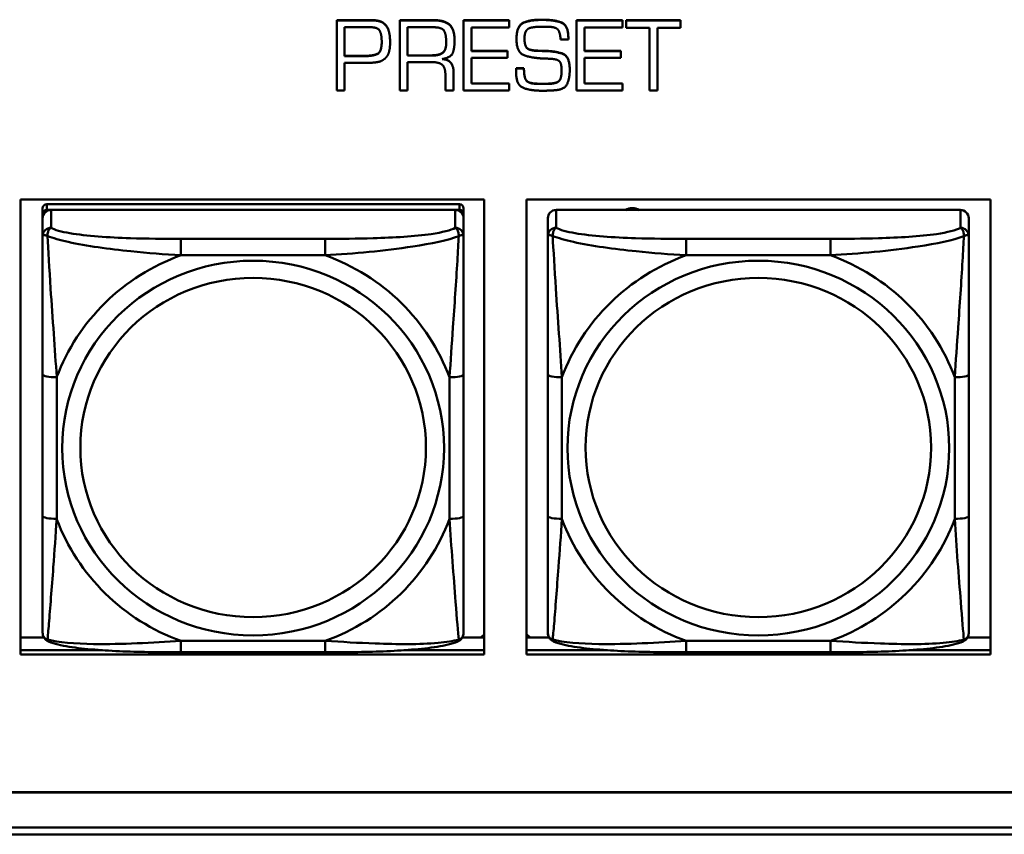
# Model space of a CAD drawing. Header units: inches. Extents: x 0.8 to 75.7, y -7.8 to 49.3.
# Tile 182 of 256: x 43.9 to 45.3, y 16.5 to 17.6. Entities that reach past the tile are written whole.
import ezdxf

# ---------------------------------------------------------------- set-up
doc = ezdxf.new("R2010")
doc.units = ezdxf.units.IN
doc.header["$MEASUREMENT"] = 0
doc.layers.add('Visible Edges(ROSSANSI)', color=7, linetype='Continuous', lineweight=50)
doc.layers.add('Visible Tangent Edges(ROSSANSI)', color=7, linetype='Continuous', lineweight=50)

msp = doc.modelspace()

# ---------------------------------------------------------------- linework, layer by layer
at = {"layer": 'Visible Edges(ROSSANSI)'}
for p, q in [((44.3152, 17.5937), (44.3618, 17.5937)), ((44.3152, 17.5937), (44.3152, 17.5934)), ((44.3618, 17.5934), (44.3152, 17.5934)), ((44.3152, 17.5934), (44.3152, 17.4952)), ((44.4034, 17.5937), (44.4508, 17.5937)), ((44.4034, 17.5937), (44.4034, 17.5934)), ((44.4508, 17.5934), (44.4034, 17.5934)), ((44.4034, 17.5934), (44.4034, 17.4952)), ((44.4929, 17.5937), (44.4929, 17.5934)), ((44.4929, 17.5937), (44.5571, 17.5937)), ((44.4929, 17.5934), (44.4929, 17.4952)), ((44.5571, 17.5934), (44.4929, 17.5934)), ((44.5571, 17.5937), (44.5571, 17.5934)), ((44.5571, 17.5835), (44.5571, 17.5934)), ((44.6014, 17.5943), (44.604, 17.5943)), ((44.604, 17.594), (44.6014, 17.594)), ((44.6516, 17.5937), (44.6516, 17.5934)), ((44.6516, 17.5937), (44.7157, 17.5937)), ((44.6516, 17.5934), (44.6516, 17.4952)), ((44.7157, 17.5934), (44.6516, 17.5934)), ((44.7157, 17.5937), (44.7157, 17.5934)), ((44.7157, 17.5835), (44.7157, 17.5934)), ((44.7211, 17.5937), (44.7211, 17.5934)), ((44.7211, 17.5937), (44.7973, 17.5937)), ((44.7211, 17.5934), (44.7211, 17.5829)), ((44.7973, 17.5934), (44.7211, 17.5934)), ((44.7973, 17.5937), (44.7973, 17.5934)), ((44.7973, 17.5829), (44.7973, 17.5934)), ((44.3261, 17.5432), (44.3261, 17.5837)), ((44.3261, 17.5837), (44.3564, 17.5837)), ((44.359, 17.5838), (44.3615, 17.5838)), ((44.4145, 17.5439), (44.4145, 17.5837)), ((44.4145, 17.5837), (44.4509, 17.5837)), ((44.5039, 17.5835), (44.5571, 17.5835)), ((44.5039, 17.5503), (44.5039, 17.5835)), ((44.6043, 17.5845), (44.6097, 17.5845)), ((44.6625, 17.5835), (44.7157, 17.5835)), ((44.6625, 17.5503), (44.6625, 17.5835)), ((44.7211, 17.5829), (44.7537, 17.5829)), ((44.7537, 17.5829), (44.7537, 17.4952)), ((44.7652, 17.5829), (44.7973, 17.5829)), ((44.7652, 17.4952), (44.7652, 17.5829)), ((44.3897, 17.5692), (44.3897, 17.5688)), ((44.3899, 17.5631), (44.3899, 17.5627)), ((44.4803, 17.5653), (44.4803, 17.565)), ((44.5672, 17.5677), (44.5672, 17.5673)), ((44.629, 17.5664), (44.64, 17.5664)), ((44.64, 17.5683), (44.64, 17.5679)), ((44.64, 17.5664), (44.64, 17.5679)), ((44.3261, 17.5436), (44.3528, 17.5436)), ((44.4145, 17.5443), (44.447, 17.5443)), ((44.447, 17.5439), (44.4145, 17.5439)), ((44.5039, 17.5507), (44.5548, 17.5507)), ((44.5548, 17.5503), (44.5039, 17.5503)), ((44.5548, 17.5507), (44.5548, 17.5503)), ((44.5548, 17.541), (44.5548, 17.5503)), ((44.5932, 17.5512), (44.5932, 17.5508)), ((44.606, 17.5507), (44.606, 17.5504)), ((44.6625, 17.5507), (44.7135, 17.5507)), ((44.7135, 17.5503), (44.6625, 17.5503)), ((44.7135, 17.5507), (44.7135, 17.5503)), ((44.7135, 17.541), (44.7135, 17.5503)), ((44.3528, 17.5432), (44.3261, 17.5432)), ((44.3261, 17.5336), (44.3551, 17.5336)), ((44.3261, 17.4952), (44.3261, 17.5336)), ((44.4145, 17.5348), (44.4485, 17.5348)), ((44.4145, 17.4952), (44.4145, 17.5348)), ((44.5039, 17.541), (44.5548, 17.541)), ((44.5039, 17.5046), (44.5039, 17.541)), ((44.6625, 17.541), (44.7135, 17.541)), ((44.6625, 17.5046), (44.6625, 17.541)), ((44.4674, 17.5177), (44.4674, 17.4952)), ((44.479, 17.5206), (44.479, 17.5202)), ((44.479, 17.4952), (44.479, 17.5202)), ((44.5666, 17.5226), (44.5666, 17.5222)), ((44.5667, 17.5238), (44.5667, 17.5234)), ((44.5669, 17.5262), (44.5669, 17.5258)), ((44.5669, 17.5262), (44.5777, 17.5262)), ((44.5777, 17.5258), (44.5669, 17.5258)), ((44.5777, 17.5262), (44.5777, 17.5258)), ((44.6419, 17.5243), (44.6419, 17.5239)), ((44.5039, 17.505), (44.5571, 17.505)), ((44.5571, 17.5046), (44.5039, 17.5046)), ((44.5571, 17.505), (44.5571, 17.5046)), ((44.5571, 17.4952), (44.5571, 17.5046)), ((44.5991, 17.5045), (44.6086, 17.5045)), ((44.6086, 17.5042), (44.5991, 17.5042)), ((44.6625, 17.505), (44.7157, 17.505)), ((44.7157, 17.5046), (44.6625, 17.5046)), ((44.7157, 17.505), (44.7157, 17.5046)), ((44.7157, 17.4952), (44.7157, 17.5046)), ((44.3152, 17.4952), (44.3261, 17.4952)), ((44.4034, 17.4952), (44.4145, 17.4952)), ((44.4674, 17.4952), (44.479, 17.4952)), ((44.4929, 17.4952), (44.5571, 17.4952)), ((44.6516, 17.4952), (44.7157, 17.4952)), ((44.7537, 17.4952), (44.7652, 17.4952)), ((43.8714, 16.7034), (43.8714, 17.3421)), ((43.8714, 17.3421), (44.522, 17.3421)), ((44.522, 17.3421), (44.522, 16.7034)), ((44.5814, 16.7034), (44.5814, 17.3421)), ((44.5814, 17.3421), (45.232, 17.3421)), ((45.232, 17.3421), (45.232, 16.7034)), ((43.9024, 17.3297), (43.9024, 17.3215)), ((44.4871, 17.3355), (43.9083, 17.3355)), ((43.9083, 17.3273), (44.4871, 17.3273)), ((44.4812, 17.3273), (43.9142, 17.3273)), ((44.493, 17.3215), (44.493, 17.3297)), ((45.1899, 17.3273), (44.623, 17.3273)), ((43.9024, 17.3157), (43.9024, 17.3215)), ((43.9024, 17.3157), (43.9024, 17.2907)), ((44.493, 17.3215), (44.493, 17.3157)), ((44.493, 17.2907), (44.493, 17.3157)), ((44.6112, 17.3157), (44.6112, 17.2907)), ((45.2017, 17.2907), (45.2017, 17.3157)), ((43.9024, 17.0963), (43.9024, 16.8977)), ((44.493, 16.8977), (44.493, 17.0963)), ((44.6112, 17.0963), (44.6112, 16.8977)), ((45.2017, 16.8977), (45.2017, 17.0963)), ((44.522, 16.7318), (44.5172, 16.7272)), ((44.5862, 16.7272), (44.5814, 16.7319)), ((43.8714, 16.7272), (43.9043, 16.7272)), ((44.4911, 16.7272), (44.522, 16.7272)), ((44.5814, 16.7272), (44.6131, 16.7272)), ((45.1999, 16.7272), (45.232, 16.7272)), ((43.8714, 16.7095), (43.9864, 16.7095)), ((43.9864, 16.7095), (43.8714, 16.7095)), ((44.522, 16.7034), (43.8714, 16.7034)), ((44.2988, 16.7067), (44.0965, 16.7067)), ((44.409, 16.7095), (44.522, 16.7095)), ((44.522, 16.7095), (44.409, 16.7095)), ((44.5814, 16.7095), (44.6951, 16.7095)), ((44.6951, 16.7095), (44.5814, 16.7095)), ((45.232, 16.7034), (44.5814, 16.7034)), ((45.0076, 16.7067), (44.8053, 16.7067)), ((45.1178, 16.7095), (45.232, 16.7095)), ((45.232, 16.7095), (45.1178, 16.7095)), ((32.9742, 16.5102), (56.0303, 16.5102)), ((56.0303, 16.5098), (32.9742, 16.5098)), ((33.0242, 16.4607), (56.0803, 16.4607)), ((56.0803, 16.4512), (33.0242, 16.4512))]:
    msp.add_line(p, q, dxfattribs=at)
for centre, major_axis, start_param, end_param in [((43.9083, 17.3297), (-0.00591, 0), 4.712389, 6.283185), ((43.9142, 17.3157), (-0.0118, 0), 4.712389, 6.283185), ((43.9083, 17.3215), (-0.00591, 0), 4.712389, 6.283185), ((44.4812, 17.3157), (0.0118, 0), 0, 1.570796), ((44.4871, 17.3297), (0.00591, 0), 0, 1.570796), ((44.4871, 17.3215), (0.00591, 0), 0, 1.570796), ((44.623, 17.3157), (-0.0118, 0), 4.712389, 6.283185), ((44.7297, 17.3128), (0.0175, 0), 1.00227, 2.139323), ((45.1899, 17.3157), (0.0118, 0), 0, 1.570796)]:
    msp.add_ellipse(centre, major_axis=major_axis, ratio=0.981793, start_param=start_param, end_param=end_param, dxfattribs=at)
for points in [[(44.3618, 17.5937), (44.3633, 17.5937), (44.3663, 17.5937), (44.368, 17.5936)], [(44.368, 17.5932), (44.3663, 17.5934), (44.3633, 17.5934), (44.3618, 17.5934)], [(44.368, 17.5936), (44.3717, 17.5933), (44.3788, 17.5914), (44.3816, 17.5889)], [(44.3816, 17.5885), (44.3788, 17.591), (44.3717, 17.5929), (44.368, 17.5932)], [(44.3816, 17.5889), (44.386, 17.5851), (44.3892, 17.5748), (44.3897, 17.5692)], [(44.3897, 17.5688), (44.3892, 17.5744), (44.386, 17.5847), (44.3816, 17.5885)], [(44.4508, 17.5937), (44.4664, 17.5937), (44.4803, 17.5811), (44.4803, 17.5653)], [(44.4803, 17.565), (44.4803, 17.5807), (44.4664, 17.5934), (44.4508, 17.5934)], [(44.5672, 17.5677), (44.5672, 17.5855), (44.5857, 17.5943), (44.6014, 17.5943)], [(44.6014, 17.594), (44.5857, 17.594), (44.5672, 17.5851), (44.5672, 17.5673)], [(44.604, 17.5943), (44.6196, 17.5943), (44.64, 17.5871), (44.64, 17.5683)], [(44.64, 17.5679), (44.64, 17.5868), (44.6196, 17.594), (44.604, 17.594)], [(44.3564, 17.5837), (44.357, 17.5837), (44.3584, 17.5837), (44.359, 17.5838)], [(44.3615, 17.5838), (44.3727, 17.5838), (44.3781, 17.5735), (44.3781, 17.563)], [(44.4509, 17.5837), (44.4632, 17.5837), (44.4686, 17.5729), (44.4686, 17.5623)], [(44.5784, 17.5679), (44.5784, 17.5689), (44.5785, 17.5712), (44.5787, 17.5725)], [(44.5787, 17.5725), (44.579, 17.5751), (44.5813, 17.5801), (44.5836, 17.5816)], [(44.5836, 17.5816), (44.5856, 17.5828), (44.5916, 17.5839), (44.5947, 17.5842)], [(44.5947, 17.5842), (44.5975, 17.5844), (44.6024, 17.5845), (44.6043, 17.5845)], [(44.6097, 17.5845), (44.6212, 17.5845), (44.6284, 17.5773), (44.629, 17.5664)], [(44.3781, 17.563), (44.3781, 17.5491), (44.3662, 17.5432), (44.3528, 17.5432)], [(44.3896, 17.5554), (44.3897, 17.5573), (44.3899, 17.561), (44.3899, 17.5627)], [(44.3897, 17.5692), (44.3897, 17.5677), (44.3899, 17.5646), (44.3899, 17.5631)], [(44.3899, 17.5627), (44.3899, 17.5642), (44.3897, 17.5673), (44.3897, 17.5688)], [(44.4686, 17.5623), (44.4686, 17.5511), (44.4584, 17.5439), (44.447, 17.5439)], [(44.4628, 17.539), (44.4758, 17.5414), (44.4803, 17.5551), (44.4803, 17.565)], [(44.5672, 17.5673), (44.5672, 17.5477), (44.5903, 17.5404), (44.606, 17.5398)], [(44.5932, 17.5508), (44.5836, 17.5514), (44.5784, 17.5598), (44.5784, 17.5679)], [(44.3834, 17.5405), (44.3864, 17.5435), (44.3891, 17.5513), (44.3896, 17.5554)], [(44.5932, 17.5512), (44.5965, 17.5509), (44.6028, 17.5507), (44.606, 17.5507)], [(44.606, 17.5504), (44.6028, 17.5504), (44.5965, 17.5505), (44.5932, 17.5508)], [(44.606, 17.5507), (44.6208, 17.5504), (44.6419, 17.5435), (44.6419, 17.5243)], [(44.6419, 17.5239), (44.6419, 17.5432), (44.6208, 17.5501), (44.606, 17.5504)], [(44.3551, 17.5336), (44.3562, 17.5336), (44.3585, 17.5338), (44.3597, 17.5338)], [(44.3597, 17.5338), (44.3598, 17.5338), (44.36, 17.5338), (44.3602, 17.5338)], [(44.3602, 17.5338), (44.3665, 17.5339), (44.3786, 17.5359), (44.3834, 17.5405)], [(44.4485, 17.5348), (44.4583, 17.5348), (44.4674, 17.5274), (44.4674, 17.5177)], [(44.479, 17.5202), (44.479, 17.5283), (44.4715, 17.5385), (44.4628, 17.539)], [(44.606, 17.5398), (44.6082, 17.5398), (44.6127, 17.5396), (44.615, 17.5395)], [(44.615, 17.5395), (44.6247, 17.539), (44.6305, 17.5326), (44.6305, 17.5227)], [(44.5666, 17.5226), (44.5666, 17.5232), (44.5667, 17.5238)], [(44.5667, 17.5234), (44.5666, 17.5228), (44.5666, 17.5217), (44.5666, 17.521)], [(44.5666, 17.5214), (44.5666, 17.5218), (44.5666, 17.5222)], [(44.5666, 17.521), (44.5666, 17.5025), (44.587, 17.4947), (44.6025, 17.4947)], [(44.5667, 17.5238), (44.5667, 17.5244), (44.5669, 17.5256), (44.5669, 17.5262)], [(44.5669, 17.5258), (44.5669, 17.5252), (44.5667, 17.524), (44.5667, 17.5234)], [(44.5777, 17.5262), (44.5777, 17.5128), (44.5853, 17.5045), (44.5991, 17.5045)], [(44.5991, 17.5042), (44.5853, 17.5042), (44.5777, 17.5124), (44.5777, 17.5258)], [(44.6305, 17.5227), (44.6305, 17.5102), (44.621, 17.5042), (44.6086, 17.5042)], [(44.6215, 17.4953), (44.6352, 17.4966), (44.6419, 17.5127), (44.6419, 17.5239)], [(44.6025, 17.4947), (44.605, 17.4947), (44.6097, 17.4947), (44.6121, 17.4949)], [(44.6121, 17.4949), (44.6143, 17.495), (44.6192, 17.4952), (44.6215, 17.4953)]]:
    msp.add_open_spline(points, degree=2, dxfattribs=at)
for points, degree, knots in [([(44.3528, 17.5436), (44.3662, 17.5436), (44.3781, 17.5494), (44.3781, 17.5632)], 2, [0, 0, 0, 1, 1.993549, 1.993549, 1.993549]), ([(44.447, 17.5443), (44.4584, 17.5443), (44.4686, 17.5515), (44.4686, 17.5625)], 2, [0, 0, 0, 1, 1.992612, 1.992612, 1.992612]), ([(44.5784, 17.568), (44.5784, 17.5601), (44.5836, 17.5517), (44.5932, 17.5512)], 2, [0.01331, 0.01331, 0.01331, 1, 2, 2, 2]), ([(44.4642, 17.5393), (44.4718, 17.5384), (44.479, 17.5286), (44.479, 17.5206)], 2, [0.079517, 0.079517, 0.079517, 1, 2, 2, 2]), ([(44.6086, 17.5045), (44.621, 17.5045), (44.6305, 17.5106), (44.6305, 17.5229)], 2, [0, 0, 0, 1, 1.992417, 1.992417, 1.992417]), ([(43.9024, 17.2907), (43.9024, 17.2816), (43.9024, 17.2664), (43.9024, 17.2492), (43.9024, 17.2228), (43.9024, 17.1925), (43.9024, 17.1631), (43.9024, 17.1407), (43.9024, 17.1183), (43.9024, 17.0963)], 3, [-0.7968224, -0.7968224, -0.7968224, -0.7968224, -0.6514613, -0.6514613, -0.6514613, -0.427691, -0.427691, -0.427691, -0.2569517, -0.2569517, -0.2569517, -0.2569517]), ([(44.493, 17.0963), (44.493, 17.1195), (44.493, 17.1432), (44.493, 17.1669), (44.493, 17.198), (44.493, 17.2303), (44.493, 17.2571), (44.493, 17.271), (44.493, 17.283), (44.493, 17.2907)], 3, [0.2569537, 0.2569537, 0.2569537, 0.2569537, 0.4371919, 0.4371919, 0.4371919, 0.6739428, 0.6739428, 0.6739428, 0.7963818, 0.7963818, 0.7963818, 0.7963818]), ([(44.6112, 17.2907), (44.6112, 17.2816), (44.6112, 17.2664), (44.6112, 17.2492), (44.6112, 17.2228), (44.6112, 17.1925), (44.6112, 17.1631), (44.6112, 17.1407), (44.6112, 17.1183), (44.6112, 17.0963)], 3, [-0.7968224, -0.7968224, -0.7968224, -0.7968224, -0.6514613, -0.6514613, -0.6514613, -0.427691, -0.427691, -0.427691, -0.2569517, -0.2569517, -0.2569517, -0.2569517]), ([(45.2017, 17.0963), (45.2017, 17.1195), (45.2017, 17.1432), (45.2017, 17.1669), (45.2017, 17.198), (45.2017, 17.2303), (45.2017, 17.2571), (45.2017, 17.271), (45.2017, 17.283), (45.2017, 17.2907)], 3, [0.2569537, 0.2569537, 0.2569537, 0.2569537, 0.4371919, 0.4371919, 0.4371919, 0.6739428, 0.6739428, 0.6739428, 0.7963818, 0.7963818, 0.7963818, 0.7963818]), ([(43.9024, 16.8977), (43.9024, 16.8744), (43.9024, 16.8511), (43.9024, 16.8289), (43.9024, 16.7997), (43.9024, 16.7714), (43.9024, 16.7526), (43.9024, 16.7428), (43.9024, 16.736), (43.9024, 16.7341)], 3, [0.2569537, 0.2569537, 0.2569537, 0.2569537, 0.4371919, 0.4371919, 0.4371919, 0.6739428, 0.6739428, 0.6739428, 0.7963818, 0.7963818, 0.7963818, 0.7963818]), ([(44.493, 16.7341), (44.493, 16.7363), (44.493, 16.7456), (44.493, 16.7583), (44.493, 16.7779), (44.493, 16.8047), (44.493, 16.8324), (44.493, 16.8536), (44.493, 16.8757), (44.493, 16.8977)], 3, [-0.7968224, -0.7968224, -0.7968224, -0.7968224, -0.6514613, -0.6514613, -0.6514613, -0.427691, -0.427691, -0.427691, -0.2569517, -0.2569517, -0.2569517, -0.2569517]), ([(44.6112, 16.8977), (44.6112, 16.8744), (44.6112, 16.8511), (44.6112, 16.8289), (44.6112, 16.7997), (44.6112, 16.7714), (44.6112, 16.7526), (44.6112, 16.7428), (44.6112, 16.736), (44.6112, 16.7341)], 3, [0.2569537, 0.2569537, 0.2569537, 0.2569537, 0.4371919, 0.4371919, 0.4371919, 0.6739428, 0.6739428, 0.6739428, 0.7963818, 0.7963818, 0.7963818, 0.7963818]), ([(45.2017, 16.7341), (45.2017, 16.7363), (45.2017, 16.7456), (45.2017, 16.7583), (45.2017, 16.7779), (45.2017, 16.8047), (45.2017, 16.8324), (45.2017, 16.8536), (45.2017, 16.8757), (45.2017, 16.8977)], 3, [-0.7968224, -0.7968224, -0.7968224, -0.7968224, -0.6514613, -0.6514613, -0.6514613, -0.427691, -0.427691, -0.427691, -0.2569517, -0.2569517, -0.2569517, -0.2569517]), ([(43.9105, 16.7218), (43.9094, 16.7223), (43.9083, 16.7229), (43.9063, 16.7245), (43.9055, 16.7254), (43.9041, 16.7273), (43.9036, 16.7284), (43.9029, 16.7302), (43.9027, 16.7311), (43.9025, 16.7327), (43.9024, 16.7335), (43.9024, 16.7341)], 3, [0.02510739, 0.02510739, 0.02510739, 0.02510739, 0.03073999, 0.03073999, 0.03637259, 0.03637259, 0.0420052, 0.0420052, 0.0476378, 0.0476378, 0.0532704, 0.0532704, 0.0532704, 0.0532704]), ([(44.4849, 16.7218), (44.486, 16.7223), (44.4871, 16.7229), (44.489, 16.7245), (44.4899, 16.7254), (44.4913, 16.7273), (44.4918, 16.7284), (44.4925, 16.7302), (44.4927, 16.7311), (44.4929, 16.7327), (44.493, 16.7335), (44.493, 16.7341)], 3, [0.02510739, 0.02510739, 0.02510739, 0.02510739, 0.03073999, 0.03073999, 0.03637259, 0.03637259, 0.0420052, 0.0420052, 0.0476378, 0.0476378, 0.0532704, 0.0532704, 0.0532704, 0.0532704]), ([(44.6192, 16.7218), (44.6182, 16.7223), (44.6171, 16.7229), (44.6151, 16.7245), (44.6142, 16.7254), (44.6129, 16.7273), (44.6124, 16.7284), (44.6117, 16.7302), (44.6115, 16.7311), (44.6112, 16.7327), (44.6112, 16.7335), (44.6112, 16.7341)], 3, [0.02510739, 0.02510739, 0.02510739, 0.02510739, 0.03073999, 0.03073999, 0.03637259, 0.03637259, 0.0420052, 0.0420052, 0.0476378, 0.0476378, 0.0532704, 0.0532704, 0.0532704, 0.0532704]), ([(45.1937, 16.7218), (45.1948, 16.7223), (45.1958, 16.7229), (45.1978, 16.7245), (45.1987, 16.7254), (45.2, 16.7273), (45.2005, 16.7284), (45.2012, 16.7302), (45.2014, 16.7311), (45.2017, 16.7327), (45.2017, 16.7335), (45.2017, 16.7341)], 3, [0.02510739, 0.02510739, 0.02510739, 0.02510739, 0.03073999, 0.03073999, 0.03637259, 0.03637259, 0.0420052, 0.0420052, 0.0476378, 0.0476378, 0.0532704, 0.0532704, 0.0532704, 0.0532704]), ([(44.0965, 16.7067), (44.083, 16.7067), (44.0694, 16.7068), (44.0421, 16.7071), (44.0285, 16.7075), (44.0016, 16.7085), (43.9883, 16.7093), (43.9626, 16.7114), (43.9505, 16.7127), (43.9284, 16.7163), (43.9189, 16.7184), (43.9105, 16.7218)], 3, [0.2569517, 0.2569517, 0.2569517, 0.2569517, 0.3597049, 0.3597049, 0.4624581, 0.4624581, 0.5652112, 0.5652112, 0.6679644, 0.6679644, 0.7707176, 0.7707176, 0.7707176, 0.7707176]), ([(44.4849, 16.7218), (44.4765, 16.7184), (44.467, 16.7163), (44.4449, 16.7127), (44.4328, 16.7114), (44.4071, 16.7093), (44.3938, 16.7085), (44.3669, 16.7075), (44.3533, 16.7071), (44.3261, 16.7068), (44.3124, 16.7067), (44.2988, 16.7067)], 3, [-0.7703505, -0.7703505, -0.7703505, -0.7703505, -0.6676711, -0.6676711, -0.5649918, -0.5649918, -0.4623124, -0.4623124, -0.3596331, -0.3596331, -0.2569537, -0.2569537, -0.2569537, -0.2569537]), ([(44.8053, 16.7067), (44.7918, 16.7067), (44.7781, 16.7068), (44.7508, 16.7071), (44.7372, 16.7075), (44.7104, 16.7085), (44.6971, 16.7093), (44.6714, 16.7114), (44.6592, 16.7127), (44.6371, 16.7163), (44.6277, 16.7184), (44.6192, 16.7218)], 3, [0.2569517, 0.2569517, 0.2569517, 0.2569517, 0.3597049, 0.3597049, 0.4624581, 0.4624581, 0.5652112, 0.5652112, 0.6679644, 0.6679644, 0.7707176, 0.7707176, 0.7707176, 0.7707176]), ([(45.1937, 16.7218), (45.1853, 16.7184), (45.1758, 16.7163), (45.1537, 16.7127), (45.1415, 16.7114), (45.1158, 16.7093), (45.1025, 16.7085), (45.0757, 16.7075), (45.0621, 16.7071), (45.0348, 16.7068), (45.0211, 16.7067), (45.0076, 16.7067)], 3, [-0.7703505, -0.7703505, -0.7703505, -0.7703505, -0.6676711, -0.6676711, -0.5649918, -0.5649918, -0.4623124, -0.4623124, -0.3596331, -0.3596331, -0.2569537, -0.2569537, -0.2569537, -0.2569537])]:
    msp.add_open_spline(points, degree=degree, knots=knots, dxfattribs=at)
at = {"layer": 'Visible Tangent Edges(ROSSANSI)'}
for p, q in [((44.3618, 17.5937), (44.3618, 17.5934)), ((44.368, 17.5936), (44.368, 17.5932)), ((44.3816, 17.5889), (44.3816, 17.5885)), ((44.4508, 17.5937), (44.4508, 17.5934)), ((44.6014, 17.5943), (44.6014, 17.594)), ((44.604, 17.5943), (44.604, 17.594)), ((44.3528, 17.5436), (44.3528, 17.5432)), ((44.447, 17.5443), (44.447, 17.5439)), ((44.5991, 17.5045), (44.5991, 17.5042)), ((44.6086, 17.5045), (44.6086, 17.5042)), ((43.9083, 17.3273), (43.9083, 17.3355)), ((43.9142, 17.3023), (43.9142, 17.3273)), ((44.4812, 17.3273), (44.4812, 17.3023)), ((44.4871, 17.3355), (44.4871, 17.3273)), ((44.623, 17.3023), (44.623, 17.3273)), ((45.1899, 17.3273), (45.1899, 17.3023)), ((44.0965, 17.2869), (44.0965, 17.2638)), ((44.2988, 17.2869), (44.0965, 17.2869)), ((44.2988, 17.2869), (44.2988, 17.2638)), ((44.8053, 17.2869), (44.8053, 17.2638)), ((45.0076, 17.2869), (44.8053, 17.2869)), ((45.0076, 17.2869), (45.0076, 17.2638)), ((44.0965, 17.2638), (44.2988, 17.2638)), ((44.8053, 17.2638), (45.0076, 17.2638)), ((43.9221, 16.8939), (43.9221, 17.0925)), ((44.4733, 17.0925), (44.4733, 16.8939)), ((44.6309, 16.8939), (44.6309, 17.0925)), ((45.1821, 17.0925), (45.1821, 16.8939)), ((44.2988, 16.7227), (44.0965, 16.7227)), ((44.0965, 16.7067), (44.0965, 16.7227)), ((44.2988, 16.7067), (44.2988, 16.7227)), ((45.0076, 16.7227), (44.8053, 16.7227)), ((44.8053, 16.7067), (44.8053, 16.7227)), ((45.0076, 16.7067), (45.0076, 16.7227))]:
    msp.add_line(p, q, dxfattribs=at)
for centre, major_axis, ratio, start_param, end_param in [((43.9142, 17.2907), (-0.0118, 0), 0.981793, 4.712389, 6.283185), ((44.4812, 17.2907), (0.0118, 0), 0.981793, 0, 1.570796), ((44.623, 17.2907), (-0.0118, 0), 0.981793, 4.712389, 6.283185), ((45.1899, 17.2907), (0.0118, 0), 0.981793, 0, 1.570796), ((44.1977, 16.9932), (-0.2936, 0), 0.981793, 5.064156, 5.931419), ((44.1977, 16.9932), (0.2936, 0), 0.981793, 0.351767, 1.21903), ((44.9065, 16.9932), (-0.2936, 0), 0.981793, 5.064156, 5.931419), ((44.9065, 16.9932), (0.2936, 0), 0.981793, 0.351767, 1.21903), ((43.9221, 17.0963), (-0.0197, 0), 0.189952, 0, 1.570796), ((44.4733, 17.0963), (0.0197, 0), 0.189952, 4.712389, 6.283185), ((44.6309, 17.0963), (-0.0197, 0), 0.189952, 0, 1.570796), ((45.1821, 17.0963), (0.0197, 0), 0.189952, 4.712389, 6.283185), ((43.9221, 16.8977), (-0.0197, 0), 0.189952, 0, 1.570796), ((44.4733, 16.8977), (0.0197, 0), 0.189952, 4.712389, 6.283185), ((44.6309, 16.8977), (-0.0197, 0), 0.189952, 0, 1.570796), ((45.1821, 16.8977), (0.0197, 0), 0.189952, 4.712389, 6.283185), ((44.1977, 16.9932), (-0.2936, 0), 0.981793, 0.351767, 1.21903), ((44.1977, 16.9932), (0.2936, 0), 0.981793, 5.064156, 5.931419), ((44.9065, 16.9932), (-0.2936, 0), 0.981793, 0.351767, 1.21903), ((44.9065, 16.9932), (0.2936, 0), 0.981793, 5.064156, 5.931419)]:
    msp.add_ellipse(centre, major_axis=major_axis, ratio=ratio, start_param=start_param, end_param=end_param, dxfattribs=at)
for centre, major_axis in [((44.1977, 16.9932), (-0.2678, 0)), ((44.9065, 16.9932), (-0.2678, 0)), ((44.1977, 16.994), (-0.2424, 0)), ((44.9065, 16.994), (-0.2424, 0))]:
    msp.add_ellipse(centre, major_axis=major_axis, ratio=0.981793, dxfattribs=at)
for points, knots in [([(43.9093, 17.2908), (43.9093, 17.2919), (43.9093, 17.293), (43.9095, 17.295), (43.9097, 17.296), (43.9102, 17.2974), (43.9104, 17.2979), (43.9107, 17.2986), (43.9108, 17.2988), (43.9111, 17.2994), (43.9113, 17.2997), (43.9119, 17.3005), (43.9123, 17.301), (43.9132, 17.3017), (43.9137, 17.3021), (43.9142, 17.3023)], [-0.00023197, -0.00023197, -0.00023197, -0.00023197, 0.00913095, 0.00913095, 0.01983142, 0.01983142, 0.02651922, 0.02651922, 0.02986312, 0.02986312, 0.03521335, 0.03521335, 0.04377373, 0.04377373, 0.0532704, 0.0532704, 0.0532704, 0.0532704]), ([(44.0965, 17.2869), (44.0729, 17.2869), (44.0489, 17.287), (44.0255, 17.2878), (43.9948, 17.2888), (43.964, 17.2908), (43.9407, 17.2947), (43.9287, 17.2968), (43.9191, 17.2994), (43.9142, 17.3023)], [0.2569537, 0.2569537, 0.2569537, 0.2569537, 0.4371919, 0.4371919, 0.4371919, 0.6739428, 0.6739428, 0.6739428, 0.7963818, 0.7963818, 0.7963818, 0.7963818]), ([(44.4812, 17.3023), (44.4754, 17.2989), (44.4629, 17.2959), (44.4477, 17.2936), (44.4243, 17.2902), (44.3952, 17.2885), (44.3661, 17.2877), (44.3439, 17.287), (44.3213, 17.2869), (44.2988, 17.2869)], [-0.7968224, -0.7968224, -0.7968224, -0.7968224, -0.6514613, -0.6514613, -0.6514613, -0.427691, -0.427691, -0.427691, -0.2569517, -0.2569517, -0.2569517, -0.2569517]), ([(44.4812, 17.3023), (44.4817, 17.3021), (44.4822, 17.3017), (44.4831, 17.301), (44.4835, 17.3005), (44.484, 17.2997), (44.4843, 17.2994), (44.4846, 17.2988), (44.4847, 17.2986), (44.485, 17.2979), (44.4852, 17.2974), (44.4856, 17.296), (44.4859, 17.295), (44.4861, 17.293), (44.4861, 17.2919), (44.4861, 17.2908)], [-0.0532704, -0.0532704, -0.0532704, -0.0532704, -0.04377373, -0.04377373, -0.03521335, -0.03521335, -0.02986312, -0.02986312, -0.02651922, -0.02651922, -0.01983142, -0.01983142, -0.00913095, -0.00913095, 0.00023197, 0.00023197, 0.00023197, 0.00023197]), ([(44.618, 17.2908), (44.618, 17.2919), (44.6181, 17.293), (44.6183, 17.295), (44.6185, 17.296), (44.6189, 17.2974), (44.6191, 17.2979), (44.6195, 17.2986), (44.6196, 17.2988), (44.6199, 17.2994), (44.6201, 17.2997), (44.6207, 17.3005), (44.6211, 17.301), (44.622, 17.3017), (44.6225, 17.3021), (44.623, 17.3023)], [-0.00023197, -0.00023197, -0.00023197, -0.00023197, 0.00913095, 0.00913095, 0.01983142, 0.01983142, 0.02651922, 0.02651922, 0.02986312, 0.02986312, 0.03521335, 0.03521335, 0.04377373, 0.04377373, 0.0532704, 0.0532704, 0.0532704, 0.0532704]), ([(44.8053, 17.2869), (44.7817, 17.2869), (44.7577, 17.287), (44.7343, 17.2878), (44.7036, 17.2888), (44.6727, 17.2908), (44.6495, 17.2947), (44.6375, 17.2968), (44.6279, 17.2994), (44.623, 17.3023)], [0.2569537, 0.2569537, 0.2569537, 0.2569537, 0.4371919, 0.4371919, 0.4371919, 0.6739428, 0.6739428, 0.6739428, 0.7963818, 0.7963818, 0.7963818, 0.7963818]), ([(45.1899, 17.3023), (45.1842, 17.2989), (45.1717, 17.2959), (45.1565, 17.2936), (45.1331, 17.2902), (45.1039, 17.2885), (45.0749, 17.2877), (45.0527, 17.287), (45.03, 17.2869), (45.0076, 17.2869)], [-0.7968224, -0.7968224, -0.7968224, -0.7968224, -0.6514613, -0.6514613, -0.6514613, -0.427691, -0.427691, -0.427691, -0.2569517, -0.2569517, -0.2569517, -0.2569517]), ([(45.1899, 17.3023), (45.1905, 17.3021), (45.191, 17.3017), (45.1918, 17.301), (45.1922, 17.3005), (45.1928, 17.2997), (45.193, 17.2994), (45.1933, 17.2988), (45.1935, 17.2986), (45.1938, 17.2979), (45.194, 17.2974), (45.1944, 17.296), (45.1946, 17.295), (45.1949, 17.293), (45.1949, 17.2919), (45.1949, 17.2908)], [-0.0532704, -0.0532704, -0.0532704, -0.0532704, -0.04377373, -0.04377373, -0.03521335, -0.03521335, -0.02986312, -0.02986312, -0.02651922, -0.02651922, -0.01983142, -0.01983142, -0.00913095, -0.00913095, 0.00023197, 0.00023197, 0.00023197, 0.00023197]), ([(43.9024, 17.2907), (43.9024, 17.291), (43.9025, 17.2912), (43.9027, 17.2916), (43.9029, 17.2917), (43.9033, 17.2918), (43.9035, 17.2919), (43.9038, 17.2919), (43.9039, 17.2919), (43.9043, 17.292), (43.9046, 17.292), (43.9056, 17.2919), (43.9062, 17.2917), (43.9077, 17.2914), (43.9084, 17.2911), (43.9093, 17.2908)], [-0.0532704, -0.0532704, -0.0532704, -0.0532704, -0.04377373, -0.04377373, -0.03521335, -0.03521335, -0.02986312, -0.02986312, -0.02651922, -0.02651922, -0.01983142, -0.01983142, -0.00913095, -0.00913095, 0.00023197, 0.00023197, 0.00023197, 0.00023197]), ([(43.9093, 17.2908), (43.9169, 17.2879), (43.9269, 17.285), (43.964, 17.2768), (43.9957, 17.2726), (44.0499, 17.267), (44.0732, 17.2651), (44.0965, 17.2638)], [-0.7478145, -0.7478145, -0.7478145, -0.7478145, -0.6493253, -0.6493253, -0.427691, -0.427691, -0.2569537, -0.2569537, -0.2569537, -0.2569537]), ([(43.9221, 17.0925), (43.9197, 17.1323), (43.9164, 17.1744), (43.9118, 17.2444), (43.9102, 17.2719), (43.9093, 17.2908)], [0.2569517, 0.2569517, 0.2569517, 0.2569517, 0.5559983, 0.5559983, 0.7482818, 0.7482818, 0.7482818, 0.7482818]), ([(44.2988, 17.2638), (44.3393, 17.2661), (44.3817, 17.2699), (44.4473, 17.28), (44.4718, 17.285), (44.4861, 17.2908)], [0.2569517, 0.2569517, 0.2569517, 0.2569517, 0.5559983, 0.5559983, 0.7482818, 0.7482818, 0.7482818, 0.7482818]), ([(44.4861, 17.2908), (44.4856, 17.2809), (44.485, 17.2688), (44.4825, 17.2267), (44.4802, 17.1935), (44.4763, 17.1385), (44.4747, 17.1154), (44.4733, 17.0925)], [-0.7478145, -0.7478145, -0.7478145, -0.7478145, -0.6493253, -0.6493253, -0.427691, -0.427691, -0.2569537, -0.2569537, -0.2569537, -0.2569537]), ([(44.4861, 17.2908), (44.487, 17.2911), (44.4877, 17.2914), (44.4892, 17.2917), (44.4898, 17.2919), (44.4907, 17.292), (44.4911, 17.292), (44.4915, 17.2919), (44.4916, 17.2919), (44.4919, 17.2919), (44.4921, 17.2918), (44.4925, 17.2917), (44.4926, 17.2916), (44.4929, 17.2912), (44.493, 17.291), (44.493, 17.2907)], [-0.00023197, -0.00023197, -0.00023197, -0.00023197, 0.00913095, 0.00913095, 0.01983142, 0.01983142, 0.02651922, 0.02651922, 0.02986312, 0.02986312, 0.03521335, 0.03521335, 0.04377373, 0.04377373, 0.0532704, 0.0532704, 0.0532704, 0.0532704]), ([(44.6112, 17.2907), (44.6112, 17.291), (44.6113, 17.2912), (44.6115, 17.2916), (44.6117, 17.2917), (44.6121, 17.2918), (44.6122, 17.2919), (44.6126, 17.2919), (44.6127, 17.2919), (44.6131, 17.292), (44.6134, 17.292), (44.6143, 17.2919), (44.615, 17.2917), (44.6164, 17.2914), (44.6172, 17.2911), (44.618, 17.2908)], [-0.0532704, -0.0532704, -0.0532704, -0.0532704, -0.04377373, -0.04377373, -0.03521335, -0.03521335, -0.02986312, -0.02986312, -0.02651922, -0.02651922, -0.01983142, -0.01983142, -0.00913095, -0.00913095, 0.00023197, 0.00023197, 0.00023197, 0.00023197]), ([(44.618, 17.2908), (44.6257, 17.2879), (44.6357, 17.285), (44.6727, 17.2768), (44.7045, 17.2726), (44.7587, 17.267), (44.7819, 17.2651), (44.8053, 17.2638)], [-0.7478145, -0.7478145, -0.7478145, -0.7478145, -0.6493253, -0.6493253, -0.427691, -0.427691, -0.2569537, -0.2569537, -0.2569537, -0.2569537]), ([(44.6309, 17.0925), (44.6285, 17.1323), (44.6252, 17.1744), (44.6206, 17.2444), (44.619, 17.2719), (44.618, 17.2908)], [0.2569517, 0.2569517, 0.2569517, 0.2569517, 0.5559983, 0.5559983, 0.7482818, 0.7482818, 0.7482818, 0.7482818]), ([(45.0076, 17.2638), (45.0481, 17.2661), (45.0905, 17.2699), (45.1561, 17.28), (45.1805, 17.285), (45.1949, 17.2908)], [0.2569517, 0.2569517, 0.2569517, 0.2569517, 0.5559983, 0.5559983, 0.7482818, 0.7482818, 0.7482818, 0.7482818]), ([(45.1949, 17.2908), (45.1944, 17.2809), (45.1937, 17.2688), (45.1913, 17.2267), (45.189, 17.1935), (45.1851, 17.1385), (45.1835, 17.1154), (45.1821, 17.0925)], [-0.7478145, -0.7478145, -0.7478145, -0.7478145, -0.6493253, -0.6493253, -0.427691, -0.427691, -0.2569537, -0.2569537, -0.2569537, -0.2569537]), ([(45.1949, 17.2908), (45.1957, 17.2911), (45.1965, 17.2914), (45.1979, 17.2917), (45.1986, 17.2919), (45.1995, 17.292), (45.1998, 17.292), (45.2002, 17.2919), (45.2004, 17.2919), (45.2007, 17.2919), (45.2009, 17.2918), (45.2012, 17.2917), (45.2014, 17.2916), (45.2017, 17.2912), (45.2017, 17.291), (45.2017, 17.2907)], [-0.00023197, -0.00023197, -0.00023197, -0.00023197, 0.00913095, 0.00913095, 0.01983142, 0.01983142, 0.02651922, 0.02651922, 0.02986312, 0.02986312, 0.03521335, 0.03521335, 0.04377373, 0.04377373, 0.0532704, 0.0532704, 0.0532704, 0.0532704]), ([(43.9093, 16.7245), (43.9098, 16.7295), (43.9104, 16.7371), (43.9129, 16.7678), (43.9152, 16.7969), (43.9191, 16.8484), (43.9207, 16.8709), (43.9221, 16.8939)], [-0.7478145, -0.7478145, -0.7478145, -0.7478145, -0.6493253, -0.6493253, -0.427691, -0.427691, -0.2569537, -0.2569537, -0.2569537, -0.2569537]), ([(44.4733, 16.8939), (44.4757, 16.8542), (44.479, 16.8131), (44.4836, 16.7542), (44.4852, 16.7337), (44.4861, 16.7245)], [0.2569517, 0.2569517, 0.2569517, 0.2569517, 0.5559983, 0.5559983, 0.7482818, 0.7482818, 0.7482818, 0.7482818]), ([(44.618, 16.7245), (44.6185, 16.7295), (44.6192, 16.7371), (44.6217, 16.7678), (44.6239, 16.7969), (44.6278, 16.8484), (44.6295, 16.8709), (44.6309, 16.8939)], [-0.7478145, -0.7478145, -0.7478145, -0.7478145, -0.6493253, -0.6493253, -0.427691, -0.427691, -0.2569537, -0.2569537, -0.2569537, -0.2569537]), ([(45.1821, 16.8939), (45.1844, 16.8542), (45.1877, 16.8131), (45.1924, 16.7542), (45.194, 16.7337), (45.1949, 16.7245)], [0.2569517, 0.2569517, 0.2569517, 0.2569517, 0.5559983, 0.5559983, 0.7482818, 0.7482818, 0.7482818, 0.7482818]), ([(43.9093, 16.7245), (43.9084, 16.7247), (43.9077, 16.7251), (43.9062, 16.7259), (43.9056, 16.7264), (43.9046, 16.7274), (43.9043, 16.7278), (43.9039, 16.7284), (43.9038, 16.7286), (43.9035, 16.7292), (43.9033, 16.7296), (43.9029, 16.7305), (43.9027, 16.7312), (43.9025, 16.7326), (43.9024, 16.7333), (43.9024, 16.7341)], [-0.00023197, -0.00023197, -0.00023197, -0.00023197, 0.00913095, 0.00913095, 0.01983142, 0.01983142, 0.02651922, 0.02651922, 0.02986312, 0.02986312, 0.03521335, 0.03521335, 0.04377373, 0.04377373, 0.0532704, 0.0532704, 0.0532704, 0.0532704]), ([(44.493, 16.7341), (44.493, 16.7333), (44.4929, 16.7326), (44.4926, 16.7312), (44.4925, 16.7305), (44.4921, 16.7296), (44.4919, 16.7292), (44.4916, 16.7286), (44.4915, 16.7284), (44.4911, 16.7278), (44.4907, 16.7274), (44.4898, 16.7264), (44.4892, 16.7259), (44.4877, 16.7251), (44.487, 16.7247), (44.4861, 16.7245)], [-0.0532704, -0.0532704, -0.0532704, -0.0532704, -0.04377373, -0.04377373, -0.03521335, -0.03521335, -0.02986312, -0.02986312, -0.02651922, -0.02651922, -0.01983142, -0.01983142, -0.00913095, -0.00913095, 0.00023197, 0.00023197, 0.00023197, 0.00023197]), ([(44.618, 16.7245), (44.6172, 16.7247), (44.6164, 16.7251), (44.615, 16.7259), (44.6143, 16.7264), (44.6134, 16.7274), (44.6131, 16.7278), (44.6127, 16.7284), (44.6126, 16.7286), (44.6122, 16.7292), (44.6121, 16.7296), (44.6117, 16.7305), (44.6115, 16.7312), (44.6113, 16.7326), (44.6112, 16.7333), (44.6112, 16.7341)], [-0.00023197, -0.00023197, -0.00023197, -0.00023197, 0.00913095, 0.00913095, 0.01983142, 0.01983142, 0.02651922, 0.02651922, 0.02986312, 0.02986312, 0.03521335, 0.03521335, 0.04377373, 0.04377373, 0.0532704, 0.0532704, 0.0532704, 0.0532704]), ([(45.2017, 16.7341), (45.2017, 16.7333), (45.2017, 16.7326), (45.2014, 16.7312), (45.2012, 16.7305), (45.2009, 16.7296), (45.2007, 16.7292), (45.2004, 16.7286), (45.2002, 16.7284), (45.1998, 16.7278), (45.1995, 16.7274), (45.1986, 16.7264), (45.1979, 16.7259), (45.1965, 16.7251), (45.1957, 16.7247), (45.1949, 16.7245)], [-0.0532704, -0.0532704, -0.0532704, -0.0532704, -0.04377373, -0.04377373, -0.03521335, -0.03521335, -0.02986312, -0.02986312, -0.02651922, -0.02651922, -0.01983142, -0.01983142, -0.00913095, -0.00913095, 0.00023197, 0.00023197, 0.00023197, 0.00023197]), ([(43.9105, 16.7218), (43.9103, 16.7219), (43.9101, 16.722), (43.9097, 16.7223), (43.9095, 16.7227), (43.9093, 16.7235), (43.9093, 16.7239), (43.9093, 16.7245)], [-0.02510739, -0.02510739, -0.02510739, -0.02510739, -0.01983142, -0.01983142, -0.00913095, -0.00913095, 0.00023197, 0.00023197, 0.00023197, 0.00023197]), ([(44.0965, 16.7227), (44.0561, 16.7203), (44.0137, 16.7176), (43.9481, 16.7186), (43.9236, 16.7205), (43.9093, 16.7245)], [0.2569517, 0.2569517, 0.2569517, 0.2569517, 0.5559983, 0.5559983, 0.7482818, 0.7482818, 0.7482818, 0.7482818]), ([(44.4861, 16.7245), (44.4785, 16.7225), (44.4685, 16.7209), (44.4314, 16.7176), (44.3997, 16.7178), (44.3454, 16.7199), (44.3222, 16.7212), (44.2988, 16.7227)], [-0.7478145, -0.7478145, -0.7478145, -0.7478145, -0.6493253, -0.6493253, -0.427691, -0.427691, -0.2569537, -0.2569537, -0.2569537, -0.2569537]), ([(44.4861, 16.7245), (44.4861, 16.7239), (44.4861, 16.7235), (44.4859, 16.7227), (44.4856, 16.7223), (44.4852, 16.722), (44.4851, 16.7219), (44.4849, 16.7218)], [-0.00023197, -0.00023197, -0.00023197, -0.00023197, 0.00913095, 0.00913095, 0.01983142, 0.01983142, 0.02510739, 0.02510739, 0.02510739, 0.02510739]), ([(44.6192, 16.7218), (44.6191, 16.7219), (44.6189, 16.722), (44.6185, 16.7223), (44.6183, 16.7227), (44.6181, 16.7235), (44.618, 16.7239), (44.618, 16.7245)], [-0.02510739, -0.02510739, -0.02510739, -0.02510739, -0.01983142, -0.01983142, -0.00913095, -0.00913095, 0.00023197, 0.00023197, 0.00023197, 0.00023197]), ([(44.8053, 16.7227), (44.7648, 16.7203), (44.7225, 16.7176), (44.6568, 16.7186), (44.6324, 16.7205), (44.618, 16.7245)], [0.2569517, 0.2569517, 0.2569517, 0.2569517, 0.5559983, 0.5559983, 0.7482818, 0.7482818, 0.7482818, 0.7482818]), ([(45.1949, 16.7245), (45.1872, 16.7225), (45.1772, 16.7209), (45.1402, 16.7176), (45.1085, 16.7178), (45.0542, 16.7199), (45.031, 16.7212), (45.0076, 16.7227)], [-0.7478145, -0.7478145, -0.7478145, -0.7478145, -0.6493253, -0.6493253, -0.427691, -0.427691, -0.2569537, -0.2569537, -0.2569537, -0.2569537]), ([(45.1949, 16.7245), (45.1949, 16.7239), (45.1949, 16.7235), (45.1946, 16.7227), (45.1944, 16.7223), (45.194, 16.722), (45.1939, 16.7219), (45.1937, 16.7218)], [-0.00023197, -0.00023197, -0.00023197, -0.00023197, 0.00913095, 0.00913095, 0.01983142, 0.01983142, 0.02510739, 0.02510739, 0.02510739, 0.02510739])]:
    msp.add_open_spline(points, degree=3, knots=knots, dxfattribs=at)

doc.saveas('drawing.dxf')
